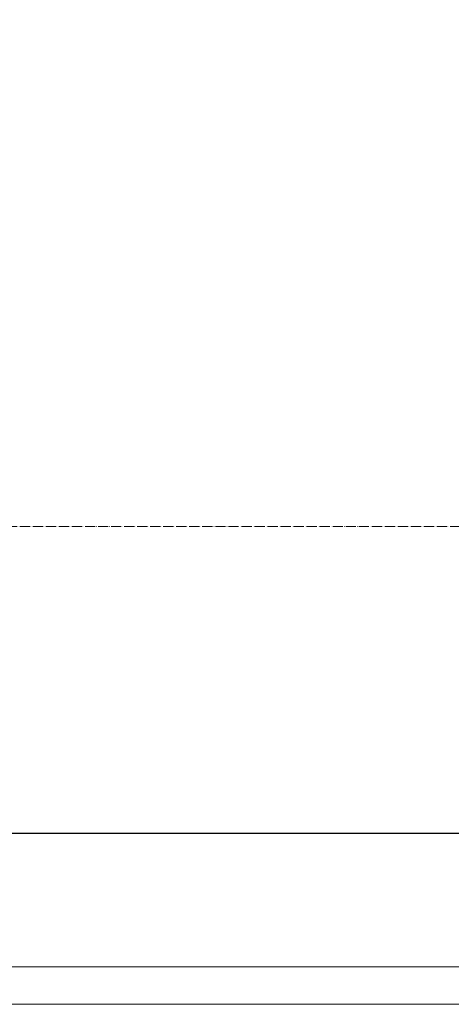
# Model space of a CAD drawing. Header units: millimetres. Extents: x 42571 to 146629, y -34435 to 73146.
# Tile 7 of 93: x 69760 to 70392, y -29515 to -28072. Entities that reach past the tile are written whole.
import ezdxf

# ---------------------------------------------------------------- set-up
doc = ezdxf.new("R2010")
doc.units = ezdxf.units.MM
doc.linetypes.add('-D1d1-15x02', pattern=[19, 15, -2, 0, -2])
doc.layers.get('Defpoints').update_dxf_attribs({"color": 31})
for name, color, linetype, lineweight in [('Оси', 7, 'Continuous', 5), ('Панели витража', 7, 'Continuous', 5), ('Перекрытия', 7, 'Continuous', 5), ('Стены', 7, 'Continuous', 5)]:
    doc.layers.add(name, color=color, linetype=linetype, lineweight=lineweight)

# ---------------------------------------------------------------- blocks, each defined once
blk = doc.blocks.new('System Panel - A_PAN_Glass-8205127-50_AS_Plan_L01_Маркировочный - зависимый 4')
at = {"layer": 'Панели витража'}
for p, q in [((525, 55), (-525, 55)), ((-525, 55), (-525, 0)), ((525, 0), (525, 55)), ((-525, 0), (525, 0))]:
    blk.add_line(p, q, dxfattribs=at)
blk = doc.blocks.new('RST_AR_KMN_R22_SLB_FCD_rvt-1-50_AS_Plan_L01_Маркировочный - зависимый 4')
at = {"layer": 'Панели витража', "lineweight": 5, "rotation": 0.001808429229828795}
blk.add_blockref('System Panel - A_PAN_Glass-8205127-50_AS_Plan_L01_Маркировочный - зависимый 4', (79033.7, 32628.2), dxfattribs=at)
blk = doc.blocks.new('A$Cdea34fad')
at = {"layer": 'Оси', "linetype": '-D1d1-15x02'}
blk.add_line((35493.8, 6641.6), (800, 6641.6), dxfattribs=at)
at = {"layer": 'Перекрытия'}
for p, q in [((23227, 6191.6), (28569.5, 6191.6)), ((28569.5, 6191.6), (23227, 6191.6)), ((27821.6, 6191.6), (25321.6, 6191.6)), ((25321.6, 6191.6), (27821.6, 6191.6)), ((28569.5, 6191.6), (27071.6, 6191.6)), ((27071.6, 6191.6), (28569.5, 6191.6))]:
    blk.add_line(p, q, dxfattribs=at)
at = {"layer": 'Стены'}
for p, q in [((34990.7, 6192.4), (24271.6, 6192.4)), ((24271.6, 6191.6), (34990.7, 6191.6))]:
    blk.add_line(p, q, dxfattribs=at)
at = {"lineweight": 5}
blk.add_blockref('RST_AR_KMN_R22_SLB_FCD_rvt-1-50_AS_Plan_L01_Маркировочный - зависимый 4', (-51337.1, -26686.7), dxfattribs=at)

msp = doc.modelspace()

# ---------------------------------------------------------------- linework, layer by layer
at = {"layer": 'Defpoints', "linetype": 'ByBlock'}
for points in [[(75142.1, -21214.4), (75142.1, -23414.4), (74342.1, -23414.4), (74342.1, -24414.4), (75142.1, -24414.4), (75142.1, -28264.4), (74342.1, -28264.4), (74342.2, -29264.4), (72692.1, -29264.5), (72681, -29237.2, 3.6699), (71174.8, -29250), (71171.1, -29256.4), (71151.3, -29244.9), (71140.5, -29263.6), (69642.1, -29264.4), (69642.1, -28264.4), (68642.1, -28264.4), (68642.1, -29263.6), (66842.1, -29263.6), (66842.1, -20714.4)], [(66842.1, -20714.4), (66842.1, -29263.6), (68642.1, -29263.6), (68642.1, -28264.4), (69642.1, -28264.4), (69642.1, -29264.4), (71140.4, -29263.6), (71151.2, -29244.9), (71171.1, -29256.4), (71174.8, -29250, -3.6699), (72680.9, -29237.2), (72692, -29264.5), (74342.1, -29264.4), (74342.1, -28264.4), (75142.1, -28264.4), (75142.1, -24414.4), (74342.1, -24414.4), (74342.1, -23414.4), (75142.1, -23414.4), (75142.1, -21214.4)]]:
    msp.add_lwpolyline(points, format="xyb", dxfattribs=at)

# ---------------------------------------------------------------- block references
at = {"layer": 'Стены', "linetype": 'ByBlock'}
msp.add_blockref('A$Cdea34fad', (42570.5, -35456), dxfattribs=at)

doc.saveas('drawing.dxf')
